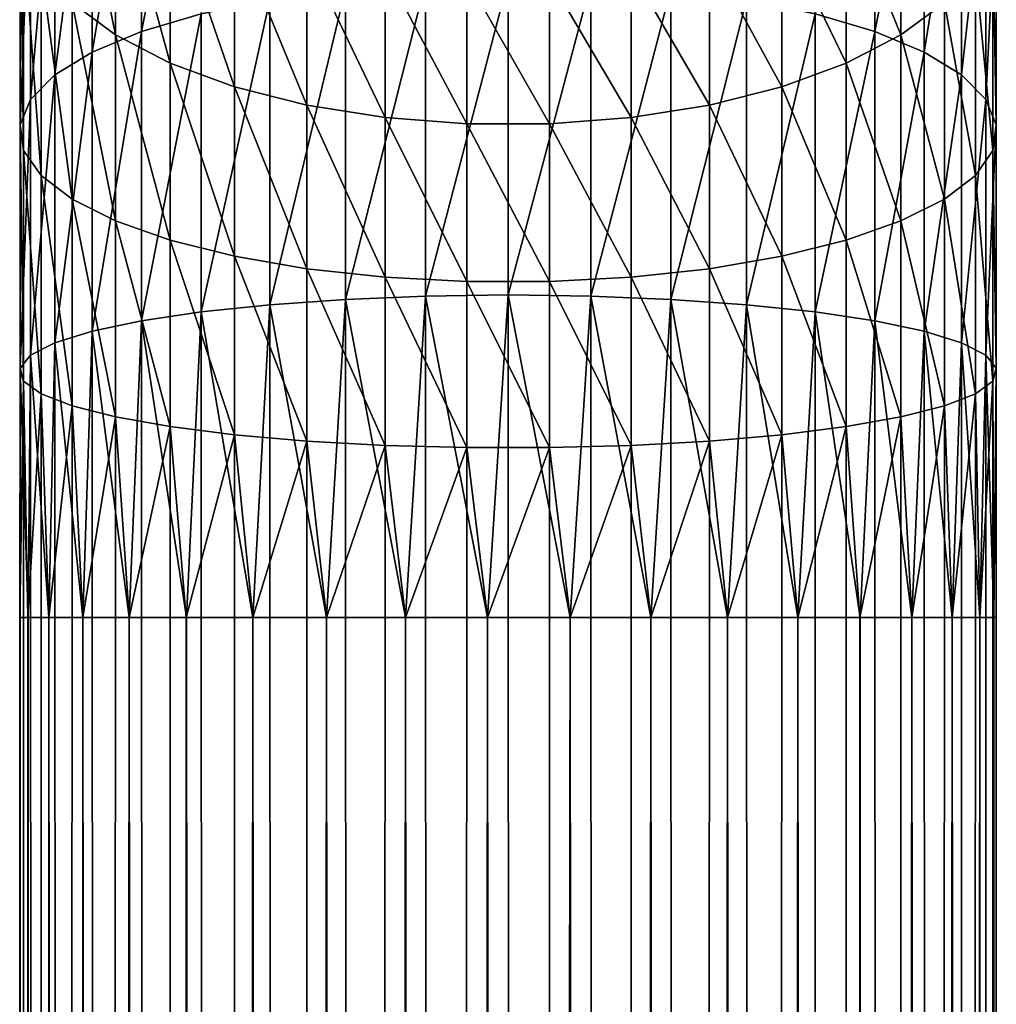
# Model space of a CAD drawing. Header units: inches. Extents: x 2 to 331, y 0 to 1731.
# Tile 37 of 38: x 158 to 176, y 1677 to 1695. Entities that reach past the tile are written whole.
import ezdxf

# ---------------------------------------------------------------- set-up
doc = ezdxf.new("R2010")
doc.units = ezdxf.units.IN
doc.header["$MEASUREMENT"] = 0
doc.layers.get('0').update_dxf_attribs({"true_color": 0x8c58e1})

msp = doc.modelspace()

# ---------------------------------------------------------------- meshes
at = {"color": 136, "true_color": 0x068771}
mesh = msp.add_polyface(dxfattribs=at)
corners = [(166.546, 1695.743, 44.51), (166.546, 1689.945, 43.118), (165.025, 1689.924, 43.246), (165.025, 1695.703, 44.633), (163.548, 1689.864, 43.626), (163.548, 1695.584, 44.999), (162.157, 1689.766, 44.247), (162.157, 1695.39, 45.597), (160.892, 1689.632, 45.091), (160.892, 1695.125, 46.41), (159.79, 1689.467, 46.134), (160.319, 1694.216, 60.6), (161.506, 1690.657, 60.161), (161.506, 1693.781, 61.455), (162.839, 1690.427, 60.869), (162.839, 1693.443, 62.118), (164.278, 1690.27, 61.353), (164.278, 1693.212, 62.571), (165.783, 1690.19, 61.598), (165.783, 1693.095, 62.801), (167.309, 1690.19, 61.598), (166.546, 1701.252, 46.792), (165.025, 1701.193, 46.907), (163.548, 1701.018, 47.25), (162.157, 1700.733, 47.81), (160.892, 1700.345, 48.572), (159.79, 1694.799, 47.414), (160.319, 1697.227, 62.445), (161.506, 1696.663, 63.221), (162.839, 1696.225, 63.823), (164.278, 1695.926, 64.235), (165.783, 1695.775, 64.443), (167.309, 1693.095, 62.801), (161.506, 1699.233, 65.417), (162.839, 1698.707, 65.943), (164.278, 1698.348, 66.303), (165.783, 1698.165, 66.485), (167.309, 1695.775, 64.443)]
mesh.append_faces([[corners[k] for k in face] for face in [(0, 1, 2, 0), (0, 2, 3, 0), (3, 2, 4, 3), (3, 4, 5, 3), (5, 4, 6, 5), (5, 6, 7, 5), (7, 6, 8, 7), (7, 8, 9, 7), (9, 8, 10, 9), (11, 12, 13, 11), (13, 12, 14, 13), (13, 14, 15, 13), (15, 14, 16, 15), (15, 16, 17, 15), (17, 16, 18, 17), (17, 18, 19, 17), (19, 18, 20, 19), (21, 0, 3, 21), (22, 3, 5, 22), (23, 5, 7, 23), (24, 7, 9, 24), (25, 9, 26, 25), (27, 13, 28, 27), (28, 13, 15, 28), (28, 15, 29, 28), (29, 15, 17, 29), (29, 17, 30, 29), (30, 17, 19, 30), (30, 19, 31, 30), (31, 19, 32, 31), (33, 28, 29, 33), (33, 29, 34, 33), (34, 29, 30, 34), (34, 30, 35, 34), (35, 30, 31, 35), (35, 31, 36, 35), (36, 31, 37, 36)]], dxfattribs={"vtx3": -1, "color": 136})
mesh = msp.add_polyface(dxfattribs=at)
corners = [(172.2, 1695.125, 46.41), (172.2, 1689.632, 45.091), (170.935, 1689.766, 44.247), (170.935, 1695.39, 45.597), (169.544, 1689.864, 43.626), (169.544, 1695.584, 44.999), (168.067, 1689.924, 43.246), (168.067, 1695.703, 44.633), (166.546, 1689.945, 43.118), (166.546, 1695.743, 44.51), (165.783, 1693.095, 62.801), (167.309, 1690.19, 61.598), (167.309, 1693.095, 62.801), (168.814, 1690.27, 61.353), (168.814, 1693.212, 62.571), (170.253, 1690.427, 60.869), (170.253, 1693.443, 62.118), (171.586, 1690.657, 60.161), (171.586, 1693.781, 61.455), (172.774, 1690.953, 59.249), (172.774, 1694.216, 60.6), (172.2, 1700.345, 48.572), (170.935, 1700.733, 47.81), (169.544, 1701.018, 47.25), (168.067, 1701.193, 46.907), (165.783, 1695.775, 64.443), (167.309, 1695.775, 64.443), (168.814, 1695.926, 64.235), (170.253, 1696.225, 63.823), (171.586, 1696.663, 63.221), (165.783, 1698.165, 66.485), (167.309, 1698.165, 66.485), (168.814, 1698.348, 66.303), (170.253, 1698.707, 65.943), (171.586, 1699.233, 65.417), (172.774, 1697.227, 62.445)]
mesh.append_faces([[corners[k] for k in face] for face in [(0, 1, 2, 0), (0, 2, 3, 0), (3, 2, 4, 3), (3, 4, 5, 3), (5, 4, 6, 5), (5, 6, 7, 5), (7, 6, 8, 7), (7, 8, 9, 7), (10, 11, 12, 10), (12, 11, 13, 12), (12, 13, 14, 12), (14, 13, 15, 14), (14, 15, 16, 14), (16, 15, 17, 16), (16, 17, 18, 16), (18, 17, 19, 18), (18, 19, 20, 18), (21, 0, 3, 21), (22, 3, 5, 22), (23, 5, 7, 23), (24, 7, 9, 24), (25, 12, 26, 25), (26, 12, 14, 26), (26, 14, 27, 26), (27, 14, 16, 27), (27, 16, 28, 27), (28, 16, 18, 28), (28, 18, 29, 28), (29, 18, 20, 29), (30, 26, 31, 30), (31, 26, 27, 31), (31, 27, 32, 31), (32, 27, 28, 32), (32, 28, 33, 32), (33, 28, 29, 33), (33, 29, 34, 33), (34, 29, 35, 34)]], dxfattribs={"vtx3": -1, "color": 136})
mesh = msp.add_polyface(dxfattribs=at)
corners = [(158.195, 1693.998, 49.878), (157.748, 1688.833, 50.134), (157.748, 1693.547, 51.266), (157.554, 1688.596, 51.63), (157.554, 1693.079, 52.706), (157.619, 1688.358, 53.136), (157.619, 1692.608, 54.157), (160.892, 1695.125, 46.41), (159.79, 1689.467, 46.134), (159.79, 1694.799, 47.414), (158.882, 1689.275, 47.346), (158.882, 1694.42, 48.582), (158.195, 1689.062, 48.693), (158.882, 1699.308, 50.606), (158.195, 1698.689, 51.821), (157.748, 1698.027, 53.121), (157.554, 1697.339, 54.47), (157.619, 1696.647, 55.829), (157.941, 1692.147, 55.576), (157.941, 1695.969, 57.159), (158.51, 1691.709, 56.923), (158.51, 1695.326, 58.421), (159.31, 1691.308, 58.159), (159.31, 1694.736, 59.579), (160.319, 1690.953, 59.249), (160.319, 1694.216, 60.6), (161.506, 1690.657, 60.161), (160.892, 1700.345, 48.572), (159.79, 1699.865, 49.513), (157.619, 1700.374, 58.113), (157.941, 1699.496, 59.321), (158.51, 1698.664, 60.467), (159.31, 1697.9, 61.518), (160.319, 1697.227, 62.445), (161.506, 1693.781, 61.455), (160.319, 1699.912, 64.738), (161.506, 1696.663, 63.221)]
mesh.append_faces([[corners[k] for k in face] for face in [(0, 1, 2, 0), (2, 3, 4, 2), (4, 5, 6, 4), (7, 8, 9, 7), (9, 8, 10, 9), (9, 10, 11, 9), (11, 10, 12, 11), (13, 0, 14, 13), (14, 0, 2, 14), (14, 2, 15, 14), (15, 2, 4, 15), (15, 4, 16, 15), (16, 4, 6, 16), (16, 6, 17, 16), (17, 6, 18, 17), (17, 18, 19, 17), (19, 18, 20, 19), (19, 20, 21, 19), (21, 20, 22, 21), (21, 22, 23, 21), (23, 22, 24, 23), (23, 24, 25, 23), (25, 24, 26, 25), (27, 9, 28, 27), (28, 9, 11, 28), (29, 17, 19, 29), (30, 19, 21, 30), (30, 21, 31, 30), (31, 21, 23, 31), (31, 23, 32, 31), (32, 23, 25, 32), (32, 25, 33, 32), (33, 25, 34, 33), (35, 33, 36, 35), (12, 0, 11, 12), (11, 0, 13, 11), (11, 13, 28, 11)]], dxfattribs={"vtx3": -1, "color": 136})
mesh = msp.add_polyface(dxfattribs=at)
corners = [(175.473, 1692.608, 54.157), (175.538, 1688.596, 51.63), (175.538, 1693.079, 52.706), (175.344, 1688.833, 50.134), (175.344, 1693.547, 51.266), (174.897, 1689.062, 48.693), (174.897, 1693.998, 49.878), (174.21, 1689.275, 47.346), (174.21, 1694.42, 48.582), (173.302, 1689.467, 46.134), (173.302, 1694.799, 47.414), (172.2, 1689.632, 45.091), (172.2, 1695.125, 46.41), (172.774, 1694.216, 60.6), (172.774, 1690.953, 59.249), (173.782, 1691.308, 58.159), (173.782, 1694.736, 59.579), (174.583, 1691.709, 56.923), (174.583, 1695.326, 58.421), (175.152, 1692.147, 55.576), (175.152, 1695.969, 57.159), (175.473, 1696.647, 55.829), (175.538, 1697.339, 54.47), (175.344, 1698.027, 53.121), (174.897, 1698.689, 51.821), (174.21, 1699.308, 50.606), (173.302, 1699.865, 49.513), (172.2, 1700.345, 48.572), (171.586, 1696.663, 63.221), (172.774, 1697.227, 62.445), (173.782, 1697.9, 61.518), (174.583, 1698.664, 60.467), (175.152, 1699.496, 59.321), (175.473, 1700.374, 58.113), (172.774, 1699.912, 64.738)]
mesh.append_faces([[corners[k] for k in face] for face in [(0, 1, 2, 0), (2, 3, 4, 2), (4, 5, 6, 4), (6, 7, 8, 6), (8, 7, 9, 8), (8, 9, 10, 8), (10, 9, 11, 10), (10, 11, 12, 10), (13, 14, 15, 13), (13, 15, 16, 13), (16, 15, 17, 16), (16, 17, 18, 16), (18, 17, 19, 18), (18, 19, 20, 18), (20, 19, 0, 20), (20, 0, 21, 20), (21, 0, 2, 21), (21, 2, 22, 21), (22, 2, 4, 22), (22, 4, 23, 22), (23, 4, 6, 23), (23, 6, 24, 23), (24, 6, 8, 24), (24, 8, 25, 24), (25, 8, 10, 25), (25, 10, 26, 25), (26, 10, 12, 26), (26, 12, 27, 26), (28, 13, 29, 28), (29, 13, 16, 29), (29, 16, 30, 29), (30, 16, 18, 30), (30, 18, 31, 30), (31, 18, 20, 31), (31, 20, 32, 31), (32, 20, 21, 32), (33, 21, 22, 33), (34, 29, 30, 34)]], dxfattribs={"vtx3": -1, "color": 136})
mesh = msp.add_polyface(dxfattribs=at)
corners = [(159.79, 1689.467, 46.134), (159.79, 1684, 45.704), (159.563, 1684, 46.01), (158.882, 1689.275, 47.346), (158.882, 1684, 46.931), (158.711, 1684, 47.272), (158.195, 1689.062, 48.693), (158.195, 1684, 48.294), (158.084, 1684, 48.659), (157.748, 1684, 49.754), (157.748, 1688.833, 50.134), (157.7, 1684, 50.132), (157.554, 1688.596, 51.63), (157.554, 1684, 51.268), (157.546, 1684, 51.65), (157.619, 1688.358, 53.136), (157.619, 1684, 52.793), (157.699, 1684, 53.166), (157.941, 1688.124, 54.61), (157.941, 1684, 54.285), (158.083, 1684, 54.639), (158.51, 1687.903, 56.009), (158.51, 1684, 55.702), (158.71, 1684, 56.027), (159.31, 1687.699, 57.293), (159.31, 1684, 57.002), (159.562, 1684, 57.288), (160.319, 1687.52, 58.425), (157.748, 1693.547, 51.266), (157.554, 1693.079, 52.706), (157.619, 1692.608, 54.157), (157.941, 1692.147, 55.576), (158.51, 1691.709, 56.923), (159.31, 1691.308, 58.159), (160.319, 1690.953, 59.249), (158.195, 1693.998, 49.878)]
mesh.append_faces([[corners[k] for k in face] for face in [(0, 1, 2, 0), (0, 2, 3, 0), (2, 4, 3, 2), (3, 4, 5, 3), (3, 5, 6, 3), (6, 5, 7, 6), (6, 7, 8, 6), (8, 9, 10, 8), (10, 9, 11, 10), (10, 11, 12, 10), (11, 13, 12, 11), (12, 13, 14, 12), (12, 14, 15, 12), (14, 16, 15, 14), (15, 16, 17, 15), (15, 17, 18, 15), (17, 19, 18, 17), (18, 19, 20, 18), (18, 20, 21, 18), (20, 22, 21, 20), (21, 22, 23, 21), (21, 23, 24, 21), (23, 25, 24, 23), (24, 25, 26, 24), (24, 26, 27, 24), (28, 10, 12, 28), (29, 12, 15, 29), (30, 15, 18, 30), (30, 18, 31, 30), (31, 18, 21, 31), (31, 21, 32, 31), (32, 21, 24, 32), (32, 24, 33, 32), (33, 24, 27, 33), (33, 27, 34, 33), (8, 10, 6, 8), (6, 10, 35, 6)]], dxfattribs={"vtx3": -1, "color": 136})
mesh = msp.add_polyface(dxfattribs=at)
corners = [(172.774, 1687.52, 58.425), (173.026, 1684, 57.861), (173.782, 1687.699, 57.293), (173.782, 1684, 57.002), (173.982, 1684, 56.677), (174.583, 1687.903, 56.009), (174.583, 1684, 55.702), (174.725, 1684, 55.348), (175.152, 1688.124, 54.61), (175.152, 1684, 54.285), (175.232, 1684, 53.913), (175.473, 1688.358, 53.136), (175.473, 1684, 52.793), (175.49, 1684, 52.412), (175.538, 1688.596, 51.63), (175.538, 1684, 51.268), (175.49, 1684, 50.89), (175.344, 1688.833, 50.134), (175.344, 1684, 49.754), (175.233, 1684, 49.389), (174.897, 1689.062, 48.693), (174.897, 1684, 48.294), (174.726, 1684, 47.954), (174.21, 1689.275, 47.346), (174.21, 1684, 46.931), (173.983, 1684, 46.625), (173.302, 1689.467, 46.134), (173.302, 1684, 45.704), (173.027, 1684, 45.44), (172.774, 1690.953, 59.249), (173.782, 1691.308, 58.159), (174.583, 1691.709, 56.923), (175.152, 1692.147, 55.576), (175.473, 1692.608, 54.157), (175.538, 1693.079, 52.706), (175.344, 1693.547, 51.266), (174.897, 1693.998, 49.878)]
mesh.append_faces([[corners[k] for k in face] for face in [(0, 1, 2, 0), (1, 3, 2, 1), (2, 3, 4, 2), (2, 4, 5, 2), (4, 6, 5, 4), (5, 6, 7, 5), (5, 7, 8, 5), (7, 9, 8, 7), (8, 9, 10, 8), (8, 10, 11, 8), (10, 12, 11, 10), (11, 12, 13, 11), (11, 13, 14, 11), (13, 15, 14, 13), (14, 15, 16, 14), (14, 16, 17, 14), (16, 18, 17, 16), (17, 18, 19, 17), (17, 19, 20, 17), (19, 21, 20, 19), (20, 21, 22, 20), (20, 22, 23, 20), (22, 24, 23, 22), (23, 24, 25, 23), (23, 25, 26, 23), (25, 27, 26, 25), (26, 27, 28, 26), (29, 2, 30, 29), (30, 2, 5, 30), (30, 5, 31, 30), (31, 5, 8, 31), (31, 8, 32, 31), (32, 8, 11, 32), (32, 11, 33, 32), (33, 11, 14, 33), (34, 14, 17, 34), (35, 17, 20, 35), (36, 20, 23, 36)]], dxfattribs={"vtx3": -1, "color": 136})
mesh = msp.add_polyface(dxfattribs=at)
corners = [(165.025, 1689.924, 43.246), (166.546, 1689.945, 43.118), (166.166, 1684, 42.682), (165.025, 1684, 42.779), (164.656, 1684, 42.876), (163.548, 1689.864, 43.626), (163.548, 1684, 43.164), (163.201, 1684, 43.321), (162.157, 1689.766, 44.247), (162.157, 1684, 43.793), (161.841, 1684, 44.006), (160.892, 1689.632, 45.091), (160.892, 1684, 44.648), (160.617, 1684, 44.911), (159.79, 1689.467, 46.134), (159.79, 1684, 45.704), (159.562, 1684, 57.288), (160.319, 1684, 58.148), (160.319, 1687.52, 58.425), (160.615, 1684, 58.387), (161.506, 1687.37, 59.372), (161.506, 1684, 59.107), (161.839, 1684, 59.293), (162.839, 1687.254, 60.107), (162.839, 1684, 59.851), (163.199, 1684, 59.978), (164.278, 1687.174, 60.609), (164.278, 1684, 60.36), (164.654, 1684, 60.424), (165.783, 1687.134, 60.864), (165.783, 1684, 60.618), (166.164, 1684, 60.618), (167.309, 1687.134, 60.864), (166.546, 1684, 42.65), (160.319, 1690.953, 59.249), (161.506, 1690.657, 60.161), (162.839, 1690.427, 60.869), (164.278, 1690.27, 61.353), (165.783, 1690.19, 61.598)]
mesh.append_faces([[corners[k] for k in face] for face in [(0, 1, 2, 0), (2, 3, 0, 2), (0, 3, 4, 0), (0, 4, 5, 0), (4, 6, 5, 4), (5, 6, 7, 5), (5, 7, 8, 5), (7, 9, 8, 7), (8, 9, 10, 8), (8, 10, 11, 8), (10, 12, 11, 10), (11, 12, 13, 11), (11, 13, 14, 11), (13, 15, 14, 13), (16, 17, 18, 16), (18, 17, 19, 18), (18, 19, 20, 18), (19, 21, 20, 19), (20, 21, 22, 20), (20, 22, 23, 20), (22, 24, 23, 22), (23, 24, 25, 23), (23, 25, 26, 23), (26, 27, 28, 26), (26, 28, 29, 26), (29, 30, 31, 29), (29, 31, 32, 29), (1, 33, 2, 1), (34, 18, 20, 34), (34, 20, 35, 34), (35, 20, 23, 35), (35, 23, 36, 35), (36, 23, 26, 36), (36, 26, 37, 36), (37, 26, 29, 37), (37, 29, 38, 37), (38, 29, 32, 38)]], dxfattribs={"vtx3": -1, "color": 136})
mesh = msp.add_polyface(dxfattribs=at)
corners = [(167.309, 1687.134, 60.864), (167.309, 1684, 60.618), (167.685, 1684, 60.553), (168.814, 1687.174, 60.609), (168.814, 1684, 60.36), (169.174, 1684, 60.233), (170.253, 1687.254, 60.107), (170.253, 1684, 59.851), (170.586, 1684, 59.665), (171.586, 1687.37, 59.372), (171.586, 1684, 59.107), (171.883, 1684, 58.867), (172.774, 1687.52, 58.425), (172.774, 1684, 58.148), (173.026, 1684, 57.861), (173.302, 1689.467, 46.134), (173.027, 1684, 45.44), (172.2, 1689.632, 45.091), (172.2, 1684, 44.648), (171.884, 1684, 44.434), (170.935, 1689.766, 44.247), (170.935, 1684, 43.793), (170.588, 1684, 43.636), (169.544, 1689.864, 43.626), (169.544, 1684, 43.164), (169.175, 1684, 43.068), (168.067, 1689.924, 43.246), (168.067, 1684, 42.779), (167.687, 1684, 42.747), (166.546, 1689.945, 43.118), (166.546, 1684, 42.65), (165.783, 1690.19, 61.598), (167.309, 1690.19, 61.598), (168.814, 1690.27, 61.353), (170.253, 1690.427, 60.869), (171.586, 1690.657, 60.161), (172.774, 1690.953, 59.249), (173.782, 1687.699, 57.293)]
mesh.append_faces([[corners[k] for k in face] for face in [(0, 1, 2, 0), (0, 2, 3, 0), (2, 4, 3, 2), (3, 4, 5, 3), (3, 5, 6, 3), (5, 7, 6, 5), (6, 7, 8, 6), (6, 8, 9, 6), (8, 10, 9, 8), (9, 10, 11, 9), (9, 11, 12, 9), (11, 13, 12, 11), (12, 13, 14, 12), (15, 16, 17, 15), (16, 18, 17, 16), (17, 18, 19, 17), (17, 19, 20, 17), (19, 21, 20, 19), (20, 21, 22, 20), (20, 22, 23, 20), (22, 24, 23, 22), (23, 24, 25, 23), (23, 25, 26, 23), (25, 27, 26, 25), (26, 27, 28, 26), (26, 28, 29, 26), (29, 28, 30, 29), (31, 0, 32, 31), (32, 0, 3, 32), (32, 3, 33, 32), (33, 3, 6, 33), (33, 6, 34, 33), (34, 6, 9, 34), (34, 9, 35, 34), (35, 9, 12, 35), (35, 12, 36, 35), (36, 12, 37, 36)]], dxfattribs={"vtx3": -1, "color": 136})
mesh = msp.add_polyface(dxfattribs=at)
corners = [(163.199, 1684, 59.978), (164.278, 1684, 60.36), (164.278, 1687.174, 60.609), (164.654, 1684, 60.424), (165.783, 1684, 60.618), (165.783, 1687.134, 60.864), (166.164, 1684, 60.618), (167.309, 1684, 60.618), (167.309, 1687.134, 60.864), (159.562, 1684, 57.288), (159.31, 1684, 57.002), (158.689, 22, 56.039), (161.839, 1684, 59.293), (161.506, 1684, 59.107), (160.6, 22, 58.406), (163.191, 22, 60.001), (167.685, 1684, 60.553), (166.164, 22, 60.642), (170.586, 1684, 59.665), (170.253, 1684, 59.851), (169.182, 22, 60.256), (173.026, 1684, 57.861), (172.774, 1684, 58.148), (171.898, 22, 58.886), (174.725, 1684, 55.348), (174.583, 1684, 55.702), (174.003, 22, 56.69), (175.49, 1684, 52.412), (175.473, 1684, 52.793), (175.256, 22, 53.918), (175.233, 1684, 49.389), (175.344, 1684, 49.754), (175.514, 22, 50.887), (173.983, 1684, 46.625), (174.21, 1684, 46.931), (174.747, 22, 47.943), (171.884, 1684, 44.434), (172.2, 1684, 44.648), (173.044, 22, 45.423), (169.175, 1684, 43.068), (169.544, 1684, 43.164), (170.598, 22, 43.614), (166.166, 1684, 42.682), (166.546, 1684, 42.65), (167.689, 22, 42.723), (169.182, 22, 43.044), (167.687, 1684, 42.747), (168.067, 1684, 42.779), (163.201, 1684, 43.321), (163.548, 1684, 43.164), (164.65, 22, 42.852), (164.656, 1684, 42.876), (166.164, 22, 42.658), (165.025, 1684, 42.779), (160.617, 1684, 44.911), (160.892, 1684, 44.648), (161.827, 22, 43.986), (161.841, 1684, 44.006), (163.191, 22, 43.299), (162.157, 1684, 43.793), (158.711, 1684, 47.272), (158.882, 1684, 46.931), (159.544, 22, 45.996), (159.563, 1684, 46.01), (160.6, 22, 44.894), (159.79, 1684, 45.704), (157.7, 1684, 50.132), (157.748, 1684, 49.754), (158.06, 22, 48.652), (158.084, 1684, 48.659), (158.689, 22, 47.261), (158.195, 1684, 48.294), (157.699, 1684, 53.166), (157.619, 1684, 52.793), (157.546, 22, 51.65), (157.546, 1684, 51.65), (157.676, 22, 50.129), (157.554, 1684, 51.268)]
mesh.append_faces([[corners[k] for k in face] for face in [(0, 1, 2, 0), (3, 4, 5, 3), (6, 7, 8, 6), (9, 10, 11, 9), (12, 13, 14, 12), (3, 1, 15, 3), (16, 7, 17, 16), (18, 19, 20, 18), (21, 22, 23, 21), (24, 25, 26, 24), (27, 28, 29, 27), (30, 31, 32, 30), (33, 34, 35, 33), (36, 37, 38, 36), (39, 40, 41, 39), (42, 43, 44, 42), (45, 46, 47, 45), (45, 47, 39, 45), (48, 49, 50, 48), (50, 49, 51, 50), (52, 51, 53, 52), (52, 53, 42, 52), (54, 55, 56, 54), (56, 55, 57, 56), (58, 57, 59, 58), (58, 59, 48, 58), (60, 61, 62, 60), (62, 61, 63, 62), (64, 63, 65, 64), (64, 65, 54, 64), (66, 67, 68, 66), (68, 67, 69, 68), (70, 69, 71, 70), (70, 71, 60, 70), (72, 73, 74, 72), (74, 73, 75, 74), (76, 75, 77, 76), (76, 77, 66, 76)]], dxfattribs={"vtx3": -1, "color": 136})
mesh = msp.add_polyface(dxfattribs=at)
corners = [(167.689, 22, 60.577), (169.182, 22, 43.044), (169.182, 22, 60.256), (170.598, 22, 59.686), (166.164, 22, 60.642), (164.65, 22, 60.448), (163.191, 22, 60.001), (163.191, 22, 43.299), (164.65, 22, 42.852), (157.676, 22, 53.171), (161.827, 22, 59.314), (160.6, 22, 58.406), (159.544, 22, 57.304), (158.689, 22, 56.039), (158.06, 22, 54.648), (170.598, 22, 43.614), (171.898, 22, 44.414), (173.044, 22, 45.423), (157.546, 22, 51.65), (157.676, 22, 50.129), (160.6, 22, 44.894), (166.164, 22, 42.658), (167.689, 22, 42.723), (174.003, 22, 46.61), (174.747, 22, 47.943), (175.256, 22, 49.382), (173.044, 22, 57.877), (175.514, 22, 52.413), (174.003, 22, 56.69), (175.256, 22, 53.918), (174.747, 22, 55.357), (161.827, 22, 43.986), (175.514, 22, 50.887), (171.898, 22, 58.886), (158.06, 22, 48.652), (158.689, 22, 47.261), (159.544, 22, 45.996), (157.699, 1684, 53.166), (158.083, 1684, 54.639)]
mesh.append_faces([[corners[k] for k in face] for face in [(0, 1, 2, 0), (2, 1, 3, 2), (0, 4, 1, 0), (1, 4, 5, 1), (1, 5, 6, 1), (7, 8, 9, 7), (6, 10, 1, 6), (1, 10, 11, 1), (1, 11, 12, 1), (12, 13, 1, 12), (1, 13, 14, 1), (1, 14, 9, 1), (1, 15, 3, 1), (3, 15, 16, 3), (3, 16, 17, 3), (18, 19, 20, 18), (8, 21, 9, 8), (9, 21, 22, 9), (9, 22, 1, 9), (17, 23, 3, 17), (3, 23, 24, 3), (3, 24, 25, 3), (26, 27, 28, 26), (28, 27, 29, 28), (28, 29, 30, 28), (18, 20, 9, 18), (9, 20, 31, 9), (9, 31, 7, 9), (25, 32, 3, 25), (3, 32, 27, 3), (3, 27, 33, 3), (33, 27, 26, 33), (19, 34, 20, 19), (20, 34, 35, 20), (20, 35, 36, 20), (18, 9, 37, 18), (14, 38, 9, 14)]], dxfattribs={"vtx3": -1, "color": 136})
mesh = msp.add_polyface(dxfattribs=at)
corners = [(157.676, 22, 53.171), (158.083, 1684, 54.639), (157.941, 1684, 54.285), (157.699, 1684, 53.166), (158.689, 22, 56.039), (159.544, 22, 57.304), (159.562, 1684, 57.288), (158.71, 1684, 56.027), (158.06, 22, 54.648), (160.6, 22, 58.406), (161.827, 22, 59.314), (161.839, 1684, 59.293), (160.615, 1684, 58.387), (163.191, 22, 60.001), (164.65, 22, 60.448), (164.654, 1684, 60.424), (163.199, 1684, 59.978), (166.164, 22, 60.642), (167.689, 22, 60.577), (167.685, 1684, 60.553), (166.164, 1684, 60.618), (169.182, 22, 60.256), (170.598, 22, 59.686), (170.586, 1684, 59.665), (169.174, 1684, 60.233), (171.898, 22, 58.886), (173.044, 22, 57.877), (173.026, 1684, 57.861), (171.883, 1684, 58.867), (174.003, 22, 56.69), (174.747, 22, 55.357), (174.725, 1684, 55.348), (173.982, 1684, 56.677), (175.256, 22, 53.918), (175.514, 22, 52.413), (175.49, 1684, 52.412), (175.232, 1684, 53.913), (175.514, 22, 50.887), (175.256, 22, 49.382), (175.233, 1684, 49.389), (175.49, 1684, 50.89), (174.747, 22, 47.943), (174.003, 22, 46.61), (173.983, 1684, 46.625), (174.726, 1684, 47.954), (173.044, 22, 45.423), (171.898, 22, 44.414), (171.884, 1684, 44.434), (173.027, 1684, 45.44), (170.598, 22, 43.614), (169.182, 22, 43.044), (169.175, 1684, 43.068), (170.588, 1684, 43.636), (167.689, 22, 42.723), (166.164, 22, 42.658), (166.166, 1684, 42.682), (167.687, 1684, 42.747), (164.65, 22, 42.852), (163.191, 22, 43.299), (163.201, 1684, 43.321), (164.656, 1684, 42.876), (161.827, 22, 43.986), (160.6, 22, 44.894), (160.617, 1684, 44.911), (161.841, 1684, 44.006), (159.544, 22, 45.996), (158.689, 22, 47.261), (158.711, 1684, 47.272), (159.563, 1684, 46.01), (158.06, 22, 48.652), (157.676, 22, 50.129), (157.7, 1684, 50.132), (158.084, 1684, 48.659), (157.546, 22, 51.65), (157.546, 1684, 51.65)]
mesh.append_faces([[corners[k] for k in face] for face in [(0, 1, 2, 0), (0, 2, 3, 0), (4, 5, 6, 4), (4, 7, 8, 4), (9, 10, 11, 9), (9, 12, 5, 9), (13, 14, 15, 13), (13, 16, 10, 13), (17, 18, 19, 17), (17, 20, 14, 17), (21, 22, 23, 21), (21, 24, 18, 21), (25, 26, 27, 25), (25, 28, 22, 25), (29, 30, 31, 29), (29, 32, 26, 29), (33, 34, 35, 33), (33, 36, 30, 33), (37, 38, 39, 37), (37, 40, 34, 37), (41, 42, 43, 41), (41, 44, 38, 41), (45, 46, 47, 45), (45, 48, 42, 45), (49, 50, 51, 49), (49, 52, 46, 49), (53, 54, 55, 53), (53, 56, 50, 53), (57, 58, 59, 57), (57, 60, 54, 57), (61, 62, 63, 61), (61, 64, 58, 61), (65, 66, 67, 65), (65, 68, 62, 65), (69, 70, 71, 69), (69, 72, 66, 69), (73, 74, 70, 73)]], dxfattribs={"vtx3": -1, "color": 136})
mesh = msp.add_polyface(dxfattribs=at)
corners = [(158.689, 22, 56.039), (159.31, 1684, 57.002), (158.71, 1684, 56.027), (158.06, 22, 54.648), (158.51, 1684, 55.702), (158.083, 1684, 54.639), (160.6, 22, 58.406), (161.506, 1684, 59.107), (160.615, 1684, 58.387), (159.544, 22, 57.304), (160.319, 1684, 58.148), (159.562, 1684, 57.288), (163.191, 22, 60.001), (164.278, 1684, 60.36), (163.199, 1684, 59.978), (161.827, 22, 59.314), (162.839, 1684, 59.851), (161.839, 1684, 59.293), (166.164, 22, 60.642), (167.309, 1684, 60.618), (166.164, 1684, 60.618), (164.65, 22, 60.448), (165.783, 1684, 60.618), (164.654, 1684, 60.424), (169.182, 22, 60.256), (170.253, 1684, 59.851), (169.174, 1684, 60.233), (167.689, 22, 60.577), (168.814, 1684, 60.36), (167.685, 1684, 60.553), (171.898, 22, 58.886), (172.774, 1684, 58.148), (171.883, 1684, 58.867), (170.598, 22, 59.686), (171.586, 1684, 59.107), (170.586, 1684, 59.665), (174.003, 22, 56.69), (174.583, 1684, 55.702), (173.982, 1684, 56.677), (173.044, 22, 57.877), (173.782, 1684, 57.002), (173.026, 1684, 57.861), (175.256, 22, 53.918), (175.473, 1684, 52.793), (175.232, 1684, 53.913), (174.747, 22, 55.357), (175.152, 1684, 54.285), (174.725, 1684, 55.348), (175.514, 22, 50.887), (175.344, 1684, 49.754), (175.49, 1684, 50.89), (175.514, 22, 52.413), (175.538, 1684, 51.268), (175.49, 1684, 52.412), (174.747, 22, 47.943), (174.21, 1684, 46.931), (174.726, 1684, 47.954), (175.256, 22, 49.382), (174.897, 1684, 48.294), (175.233, 1684, 49.389), (173.044, 22, 45.423), (172.2, 1684, 44.648), (173.027, 1684, 45.44), (174.003, 22, 46.61), (173.302, 1684, 45.704), (173.983, 1684, 46.625), (170.598, 22, 43.614), (169.544, 1684, 43.164), (170.588, 1684, 43.636), (171.898, 22, 44.414), (170.935, 1684, 43.793), (171.884, 1684, 44.434), (167.689, 22, 42.723), (166.546, 1684, 42.65), (167.687, 1684, 42.747)]
mesh.append_faces([[corners[k] for k in face] for face in [(0, 1, 2, 0), (3, 2, 4, 3), (3, 4, 5, 3), (6, 7, 8, 6), (9, 8, 10, 9), (9, 10, 11, 9), (12, 13, 14, 12), (15, 14, 16, 15), (15, 16, 17, 15), (18, 19, 20, 18), (21, 20, 22, 21), (21, 22, 23, 21), (24, 25, 26, 24), (27, 26, 28, 27), (27, 28, 29, 27), (30, 31, 32, 30), (33, 32, 34, 33), (33, 34, 35, 33), (36, 37, 38, 36), (39, 38, 40, 39), (39, 40, 41, 39), (42, 43, 44, 42), (45, 44, 46, 45), (45, 46, 47, 45), (48, 49, 50, 48), (51, 50, 52, 51), (51, 52, 53, 51), (54, 55, 56, 54), (57, 56, 58, 57), (57, 58, 59, 57), (60, 61, 62, 60), (63, 62, 64, 63), (63, 64, 65, 63), (66, 67, 68, 66), (69, 68, 70, 69), (69, 70, 71, 69), (72, 73, 74, 72)]], dxfattribs={"vtx3": -1, "color": 136})

doc.saveas('drawing.dxf')
